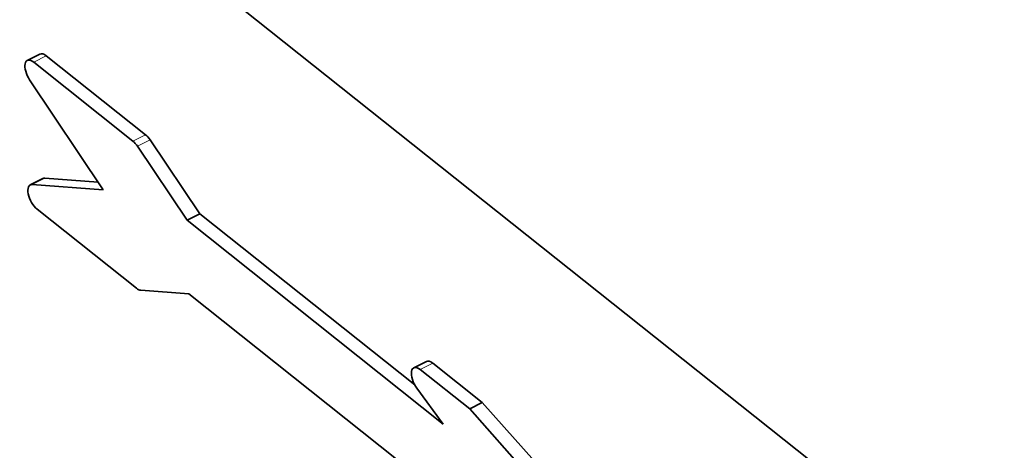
# Model space of a CAD drawing. Header units: millimetres. Extents: x -34 to 6620, y -230 to 4700.
# Tile 93 of 189: x 519 to 580, y 3968 to 3995. Entities that reach past the tile are written whole.
import ezdxf

# ---------------------------------------------------------------- set-up
doc = ezdxf.new("R2010")
doc.units = ezdxf.units.MM
doc.layers.add('1', color=7, linetype='Continuous', true_color=0xffffff)

msp = doc.modelspace()

# ---------------------------------------------------------------- linework, layer by layer
at = {"layer": '1', "color": 7, "linetype": 'Continuous', "lineweight": 35}
for p, q in [((483.625, 4034.71), (594.682, 3946.407)), ((520.06, 3992.901), (519.273, 3992.498)), ((526.634, 3987.884), (520.458, 3992.794)), ((525.847, 3987.481), (519.671, 3992.392)), ((519.421, 3991.302), (524.004, 3984.46)), ((529.211, 3982.563), (526.13, 3987.164)), ((529.998, 3982.965), (526.917, 3987.566)), ((520.241, 3985.165), (519.454, 3984.762)), ((523.68, 3984.944), (520.36, 3985.187)), ((524.004, 3984.46), (519.574, 3984.784)), ((519.885, 3983.249), (526.061, 3978.338)), ((529.998, 3982.965), (529.211, 3982.563)), ((543.376, 3972.328), (529.998, 3982.965)), ((545.146, 3969.893), (529.211, 3982.563)), ((526.34, 3978.209), (529.318, 3977.991)), ((529.318, 3977.991), (545.253, 3965.321)), ((544.101, 3973.785), (543.314, 3973.383)), ((547.581, 3971.228), (544.499, 3973.679)), ((546.794, 3970.826), (543.712, 3973.276)), ((543.506, 3972.124), (545.146, 3969.893)), ((547.581, 3971.228), (546.794, 3970.826)), ((561.308, 3955.827), (547.581, 3971.228)), ((560.521, 3955.425), (546.794, 3970.826))]:
    msp.add_line(p, q, dxfattribs=at)
at = {"layer": '1', "color": 92, "linetype": 'Continuous', "lineweight": 13}
for p, q in [((520.458, 3992.794), (519.671, 3992.392)), ((526.634, 3987.884), (525.847, 3987.481)), ((526.917, 3987.566), (526.13, 3987.164)), ((520.36, 3985.187), (519.574, 3984.784)), ((544.499, 3973.679), (543.712, 3973.276))]:
    msp.add_line(p, q, dxfattribs=at)
at = {"layer": '1', "color": 7, "linetype": 'Continuous', "lineweight": 35}
for centre, start_param, end_param in [((519.687, 3991.688), 2.341039, 4.959032), ((520.474, 3992.091), 2.341039, 3.141613), ((526.65, 3987.18), 1.81744, 2.341039), ((525.863, 3986.778), 1.81744, 2.341039), ((520.655, 3984.354), 2.864637, 3.141614), ((519.869, 3983.952), 2.864637, 5.482631), ((526.045, 3979.041), 5.482631, 6.00623), ((544.515, 3972.975), 2.341039, 3.141627), ((543.728, 3972.573), 2.341039, 5.046299)]:
    msp.add_ellipse(centre, major_axis=(0.414, -0.81), ratio=0.467958, start_param=start_param, end_param=end_param, dxfattribs=at)

doc.saveas('drawing.dxf')
